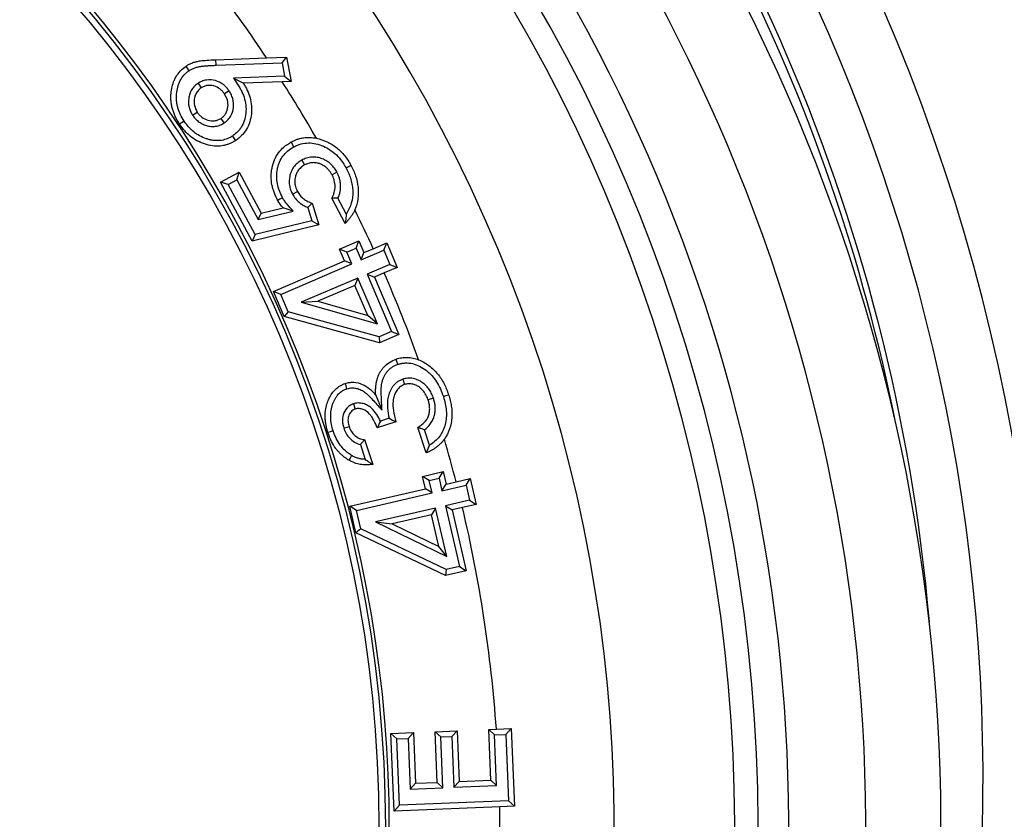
# Model space of a CAD drawing. Header units: inches. Extents: x 0.4 to 16.6, y 0.2 to 10.8.
# Tile 19 of 22: x 13.174 to 13.937, y 6.617 to 7.236. Entities that reach past the tile are written whole.
import ezdxf

# ---------------------------------------------------------------- set-up
doc = ezdxf.new("R2010")
doc.units = ezdxf.units.IN
doc.header["$MEASUREMENT"] = 0
doc.layers.add('SLD-0', color=7, linetype='Continuous', lineweight=25)
doc.styles.add('SLDTEXTSTYLE0', font='TXT', dxfattribs={"width": 0.75})
doc.dimstyles.new('SLDDIMSTYLE0', dxfattribs={"dimtxt": 0.145833, "dimasz": 0.13, "dimexe": 0, "dimexo": 0.0625, "dimgap": 0.036458, "dimtad": 0, "dimtih": 1, "dimtoh": 1, "dimdec": 1, "dimlfac": 2, "dimrnd": 1e-09, "dimzin": 12, "dimdsep": 46, "dimtxsty": 'SLDTEXTSTYLE0', "dimsah": 1, "dimcen": 0.09, "dimadec": 0, "dimazin": 3, "dimtfac": 1, "dimtdec": 1, "dimtofl": 0, "dimtmove": 0, "dimatfit": 3, "dimfxl": 0, "dimfrac": 2, "dimtolj": 1, "dimtzin": 12, "dimarcsym": 0})

# ---------------------------------------------------------------- blocks, each defined once
blk = doc.blocks.new('_D')
at = {"layer": 'SLD-0'}
for p, q in [((13.02954, 8.14566), (15.42685, 8.14566)), ((15.30185, 8.14566), (15.30185, 7.36334)), ((15.14022, 7.10206), (15.09586, 7.10206)), ((15.09586, 7.10206), (15.09586, 6.87035)), ((15.46348, 7.10206), (15.50784, 7.10206)), ((15.50784, 7.10206), (15.50784, 6.87035)), ((15.09586, 6.87035), (15.14022, 6.87035)), ((15.50784, 6.87035), (15.46348, 6.87035)), ((15.30185, 4.41181), (15.30185, 6.84077)), ((14.22457, 4.41181), (15.42685, 4.41181))]:
    blk.add_line(p, q, dxfattribs=at)
for points in [[(15.30185, 8.14566), (15.28185, 8.01566), (15.32185, 8.01566)], [(15.30185, 4.41181), (15.32185, 4.54181), (15.28185, 4.54181)]]:
    blk.add_solid(points, dxfattribs=at)
at = {"layer": 'SLD-0', "char_height": 0.145833, "attachment_point": 1, "style": 'SLDTEXTSTYLE0'}
for s, insert in [('7.5', (15.16723, 7.31962)), ('190', (15.14022, 7.05834))]:
    blk.add_mtext(s, dxfattribs=dict(at, insert=insert))

msp = doc.modelspace()

# ---------------------------------------------------------------- linework, layer by layer
at = {"color": 7, "linetype": 'Continuous', "lineweight": 25}
for p, q in [((13.32585, 7.20471), (13.36507, 7.20621)), ((13.32603, 7.20041), (13.32585, 7.20471)), ((13.32603, 7.20041), (13.37708, 7.20237)), ((13.36507, 7.20621), (13.38062, 7.20681)), ((13.37708, 7.20237), (13.38062, 7.20681)), ((13.37708, 7.20237), (13.37904, 7.1919)), ((13.38062, 7.20681), (13.38419, 7.18777)), ((13.31203, 7.1865), (13.31436, 7.18288)), ((13.37904, 7.1919), (13.33953, 7.1905)), ((13.33953, 7.1905), (13.34712, 7.18646)), ((13.37727, 7.18753), (13.34712, 7.18646)), ((13.38419, 7.18777), (13.37727, 7.18753)), ((13.37904, 7.1919), (13.38419, 7.18777)), ((13.33602, 7.18062), (13.33243, 7.17823)), ((13.30767, 7.16187), (13.31128, 7.16422)), ((13.33215, 7.15572), (13.32978, 7.15932)), ((13.33857, 7.14563), (13.34093, 7.14203)), ((13.38623, 7.13726), (13.38419, 7.14105)), ((13.39251, 7.12705), (13.39454, 7.12325)), ((13.32943, 7.1099), (13.34378, 7.11763)), ((13.34203, 7.1118), (13.34378, 7.11763)), ((13.34378, 7.11763), (13.36086, 7.08587)), ((13.41955, 7.11766), (13.41576, 7.11563)), ((13.33526, 7.10815), (13.32943, 7.1099)), ((13.35393, 7.06432), (13.32943, 7.1099)), ((13.33526, 7.10815), (13.34203, 7.1118)), ((13.34203, 7.1118), (13.35863, 7.08092)), ((13.35615, 7.06929), (13.33526, 7.10815)), ((13.38519, 7.10054), (13.38896, 7.10262)), ((13.42598, 7.07799), (13.41552, 7.09743)), ((13.42684, 7.08546), (13.42039, 7.09744)), ((13.35863, 7.08092), (13.38576, 7.08735)), ((13.36086, 7.08587), (13.37787, 7.0899)), ((13.38576, 7.08735), (13.37787, 7.0899)), ((13.39691, 7.09032), (13.40018, 7.08005)), ((13.40039, 7.09356), (13.40567, 7.07696)), ((13.40018, 7.08005), (13.35615, 7.06929)), ((13.35863, 7.08092), (13.36086, 7.08587)), ((13.40018, 7.08005), (13.40567, 7.07696)), ((13.40567, 7.07696), (13.35393, 7.06432)), ((13.35615, 7.06929), (13.35393, 7.06432)), ((13.4216, 7.05793), (13.43667, 7.06438)), ((13.43441, 7.05873), (13.43667, 7.06438)), ((13.43667, 7.06438), (13.44053, 7.05533)), ((13.42724, 7.05567), (13.4216, 7.05793)), ((13.42546, 7.04888), (13.4216, 7.05793)), ((13.42724, 7.05567), (13.43441, 7.05873)), ((13.43441, 7.05873), (13.43827, 7.04968)), ((13.43827, 7.04968), (13.45585, 7.05719)), ((13.44053, 7.05533), (13.44773, 7.0584)), ((13.44773, 7.0584), (13.45812, 7.06284)), ((13.45585, 7.05719), (13.45812, 7.06284)), ((13.45585, 7.05719), (13.46056, 7.04618)), ((13.45812, 7.06284), (13.46621, 7.04391)), ((13.37035, 7.0253), (13.42546, 7.04888)), ((13.4311, 7.04661), (13.42546, 7.04888)), ((13.4311, 7.04661), (13.42724, 7.05567)), ((13.43827, 7.04968), (13.44053, 7.05533)), ((13.37599, 7.02304), (13.4311, 7.04661)), ((13.46056, 7.04618), (13.44297, 7.03867)), ((13.46621, 7.04391), (13.45614, 7.03961)), ((13.46056, 7.04618), (13.46621, 7.04391)), ((13.43581, 7.0356), (13.39199, 7.01687)), ((13.43581, 7.0356), (13.43355, 7.02995)), ((13.45098, 7.00013), (13.43581, 7.0356)), ((13.44297, 7.03867), (13.46195, 6.99431)), ((13.44297, 7.03867), (13.44862, 7.0364)), ((13.45614, 7.03961), (13.44862, 7.0364)), ((13.44862, 7.0364), (13.4676, 6.99205)), ((13.37599, 7.02304), (13.37035, 7.0253)), ((13.37861, 7.00596), (13.37035, 7.0253)), ((13.43355, 7.02995), (13.40486, 7.01769)), ((13.44348, 7.00673), (13.43355, 7.02995)), ((13.38175, 7.00956), (13.37599, 7.02304)), ((13.39199, 7.01687), (13.40486, 7.01769)), ((13.40486, 7.01769), (13.44348, 7.00673)), ((13.39199, 7.01687), (13.45098, 7.00013)), ((13.38175, 7.00956), (13.37861, 7.00596)), ((13.45252, 6.9856), (13.37861, 7.00596)), ((13.45222, 6.99015), (13.38175, 7.00956)), ((13.45098, 7.00013), (13.44348, 7.00673)), ((13.46195, 6.99431), (13.45222, 6.99015)), ((13.45222, 6.99015), (13.45252, 6.9856)), ((13.4676, 6.99205), (13.45252, 6.9856)), ((13.46195, 6.99431), (13.4676, 6.99205)), ((13.47052, 6.95727), (13.47188, 6.95319)), ((13.45453, 6.93333), (13.44959, 6.94522)), ((13.49435, 6.94253), (13.49025, 6.94123)), ((13.43248, 6.93831), (13.43383, 6.93422)), ((13.46003, 6.92713), (13.45321, 6.92491)), ((13.42489, 6.9193), (13.42898, 6.92063)), ((13.46528, 6.92432), (13.45081, 6.9196)), ((13.48862, 6.90021), (13.48216, 6.92001)), ((13.49119, 6.90621), (13.48729, 6.91816)), ((13.43772, 6.90675), (13.44147, 6.89527)), ((13.44098, 6.91062), (13.44726, 6.8914)), ((13.48595, 6.88207), (13.50196, 6.88576)), ((13.4911, 6.87884), (13.48595, 6.88207)), ((13.48815, 6.87247), (13.48595, 6.88207)), ((13.4911, 6.87884), (13.49873, 6.8806)), ((13.49873, 6.8806), (13.50196, 6.88576)), ((13.49873, 6.8806), (13.50093, 6.871)), ((13.50196, 6.88576), (13.50416, 6.87616)), ((13.51188, 6.87793), (13.52284, 6.88044)), ((13.51961, 6.87529), (13.52284, 6.88044)), ((13.52284, 6.88044), (13.52747, 6.86036)), ((13.4933, 6.86924), (13.4911, 6.87884)), ((13.50093, 6.871), (13.50416, 6.87616)), ((13.50093, 6.871), (13.51961, 6.87529)), ((13.50416, 6.87616), (13.51188, 6.87793)), ((13.51961, 6.87529), (13.52231, 6.86359)), ((13.42956, 6.85899), (13.48815, 6.87247)), ((13.43472, 6.85577), (13.4933, 6.86924)), ((13.4933, 6.86924), (13.48815, 6.87247)), ((13.43472, 6.85577), (13.42956, 6.85899)), ((13.43429, 6.83847), (13.42956, 6.85899)), ((13.496, 6.85754), (13.44946, 6.84683)), ((13.496, 6.85754), (13.49277, 6.85238)), ((13.50465, 6.81995), (13.496, 6.85754)), ((13.52231, 6.86359), (13.50363, 6.8593)), ((13.50363, 6.8593), (13.50879, 6.85607)), ((13.50363, 6.8593), (13.51446, 6.81224)), ((13.51683, 6.85792), (13.50879, 6.85607)), ((13.52747, 6.86036), (13.51683, 6.85792)), ((13.52231, 6.86359), (13.52747, 6.86036)), ((13.43802, 6.84146), (13.43472, 6.85577)), ((13.49277, 6.85238), (13.46228, 6.84537)), ((13.49844, 6.82775), (13.49277, 6.85238)), ((13.50879, 6.85607), (13.51962, 6.80901)), ((13.44946, 6.84683), (13.50465, 6.81995)), ((13.44946, 6.84683), (13.46228, 6.84537)), ((13.46228, 6.84537), (13.49844, 6.82775)), ((13.43802, 6.84146), (13.43429, 6.83847)), ((13.5036, 6.80532), (13.43429, 6.83847)), ((13.5041, 6.80985), (13.43802, 6.84146)), ((13.50465, 6.81995), (13.49844, 6.82775)), ((13.51446, 6.81224), (13.5041, 6.80985)), ((13.51446, 6.81224), (13.51962, 6.80901)), ((13.5041, 6.80985), (13.5036, 6.80532)), ((13.51962, 6.80901), (13.5036, 6.80532)), ((13.46145, 6.68298), (13.4788, 6.68369)), ((13.46592, 6.67886), (13.46145, 6.68298)), ((13.46392, 6.62293), (13.46145, 6.68298)), ((13.47468, 6.67922), (13.4788, 6.68369)), ((13.4788, 6.68369), (13.48042, 6.64442)), ((13.49564, 6.68439), (13.51268, 6.68509)), ((13.50011, 6.68027), (13.49564, 6.68439)), ((13.49726, 6.64513), (13.49564, 6.68439)), ((13.50856, 6.68062), (13.51268, 6.68509)), ((13.51268, 6.68509), (13.5143, 6.64583)), ((13.53719, 6.6861), (13.54311, 6.68634)), ((13.54166, 6.68197), (13.53719, 6.6861)), ((13.53881, 6.64683), (13.53719, 6.6861)), ((13.54166, 6.68197), (13.55048, 6.68233)), ((13.54329, 6.64271), (13.54166, 6.68197)), ((13.54311, 6.68634), (13.5546, 6.6868)), ((13.55048, 6.68233), (13.5546, 6.6868)), ((13.55048, 6.68233), (13.55259, 6.63087)), ((13.5546, 6.6868), (13.55707, 6.62675)), ((13.46592, 6.67886), (13.47468, 6.67922)), ((13.46804, 6.6274), (13.46592, 6.67886)), ((13.47468, 6.67922), (13.4763, 6.63995)), ((13.50011, 6.68027), (13.50856, 6.68062)), ((13.50174, 6.64101), (13.50011, 6.68027)), ((13.50856, 6.68062), (13.51018, 6.64135)), ((13.4763, 6.63995), (13.48042, 6.64442)), ((13.48042, 6.64442), (13.49726, 6.64513)), ((13.50174, 6.64101), (13.49726, 6.64513)), ((13.51018, 6.64135), (13.5143, 6.64583)), ((13.5143, 6.64583), (13.53881, 6.64683)), ((13.54329, 6.64271), (13.53881, 6.64683)), ((13.4763, 6.63995), (13.50174, 6.64101)), ((13.51018, 6.64135), (13.54329, 6.64271)), ((13.55259, 6.63087), (13.46804, 6.6274)), ((13.55259, 6.63087), (13.55707, 6.62675)), ((13.46804, 6.6274), (13.46392, 6.62293)), ((13.5457, 6.62629), (13.46392, 6.62293)), ((13.55707, 6.62675), (13.5457, 6.62629))]:
    msp.add_line(p, q, dxfattribs=at)
at = {"color": 7, "linetype": 'Continuous', "lineweight": 25, "flags": 128}
for points in [[(13.30507, 7.19623), (13.30373, 7.19823), (13.30268, 7.19981)], [(13.30122, 7.15715), (13.2992, 7.15582), (13.29762, 7.15478)], [(13.42662, 7.12097), (13.42874, 7.12211), (13.43041, 7.12301)], [(13.3775, 7.0978), (13.37537, 7.09666), (13.3737, 7.09577)], [(13.46683, 6.96884), (13.46609, 6.97113), (13.46552, 6.97293)], [(13.42735, 6.94995), (13.42661, 6.95225), (13.42603, 6.95405)], [(13.50202, 6.94388), (13.50431, 6.94463), (13.5061, 6.94522)], [(13.41665, 6.91732), (13.41436, 6.91657), (13.41256, 6.91598)], [(13.43096, 6.8983), (13.42971, 6.89623), (13.42874, 6.89461)]]:
    msp.add_lwpolyline(points, dxfattribs=at)
at = {"color": 7, "linetype": 'Continuous', "lineweight": 25}
for radius in [0.9845, 0.9795]:
    msp.add_circle((12.4726, 6.61015), radius, dxfattribs=at)
for centre, radius, start, end in [((12.4726, 6.61015), 1.16161, 306.09676, 257.60724), ((12.46893, 6.64816), 1.4975, 342.82686, 47.8978), ((12.4726, 6.61015), 1.27324, 336.57676, 55.12723), ((12.4726, 6.61015), 1.25502, 336.57676, 55.12723), ((12.46893, 6.64816), 1.41479, 4.91913, 42.83828), ((12.4726, 6.61015), 0.98748, 306.97346, 256.73053), ((12.46893, 6.64816), 1.4106, 11.2205, 42.45302), ((12.4726, 6.61015), 1.41491, 350.71768, 40.98632), ((12.4726, 6.61015), 1.35667, 350.71768, 40.98632), ((12.4726, 6.61015), 1.29702, 350.71768, 40.98632), ((12.4726, 6.61015), 1.07322, 33.73814, 40.82254), ((12.4726, 6.61015), 1.07322, 29.82689, 32.54682), ((12.4726, 6.61015), 1.07322, 24.68741, 26.4602), ((12.4726, 6.61015), 1.07322, 19.72885, 23.58852), ((12.4726, 6.61015), 1.07322, 14.44844, 16.27582), ((12.4726, 6.61015), 1.07322, 4.07099, 13.34803), ((12.4726, 6.61015), 1.07322, 359.0652, 0.86156)]:
    msp.add_arc(centre, radius, start, end, dxfattribs=at)
at = {"color": 8, "linetype": 'Continuous', "lineweight": 25}
msp.add_arc((12.46893, 6.64816), 1.45118, 346.16089, 45.88667, dxfattribs=at)
at = {"color": 7, "linetype": 'Continuous', "lineweight": 25}
for points, knots in [([(13.30268, 7.19981), (13.30329, 7.20018), (13.30447, 7.20089), (13.30626, 7.20178), (13.30835, 7.20262), (13.31088, 7.20335), (13.31442, 7.204), (13.31946, 7.20441), (13.32345, 7.2046), (13.32585, 7.20471)], [0, 0, 0, 0, 0.088885, 0.17206, 0.249964, 0.369598, 0.499952, 0.700032, 1, 1, 1, 1]), ([(13.29762, 7.15478), (13.29702, 7.15578), (13.29583, 7.15773), (13.29434, 7.16074), (13.2931, 7.16373), (13.29214, 7.16672), (13.29145, 7.16969), (13.29103, 7.17265), (13.29089, 7.1756), (13.29106, 7.17935), (13.29178, 7.18377), (13.29337, 7.18864), (13.29573, 7.19296), (13.29881, 7.19679), (13.30138, 7.19879), (13.30268, 7.19981)], [0, 0, 0, 0, 0.069704, 0.1366, 0.201024, 0.26335, 0.323993, 0.383404, 0.442061, 0.500459, 0.608015, 0.708712, 0.805434, 0.901424, 1, 1, 1, 1]), ([(13.30122, 7.15715), (13.3001, 7.15892), (13.29917, 7.16045), (13.2976, 7.16379), (13.29692, 7.1656), (13.29615, 7.16822), (13.29594, 7.16907), (13.29561, 7.17086), (13.29547, 7.1718), (13.29519, 7.17453), (13.29518, 7.1763), (13.29551, 7.17994), (13.29582, 7.1818), (13.29676, 7.18531), (13.29738, 7.18701), (13.29896, 7.19009), (13.29994, 7.19153), (13.30165, 7.19345), (13.30225, 7.19405), (13.30351, 7.19512), (13.30421, 7.19562), (13.30507, 7.19623)], [0, 0, 0, 0, 0.125, 0.125, 0.25, 0.25, 0.3125, 0.3125, 0.375, 0.375, 0.5, 0.5, 0.625, 0.625, 0.75, 0.75, 0.875, 0.875, 0.9375, 0.9375, 1, 1, 1, 1]), ([(13.30507, 7.19623), (13.3059, 7.19675), (13.30655, 7.19714), (13.30798, 7.19785), (13.30877, 7.19817), (13.31034, 7.19872), (13.31115, 7.19895), (13.31281, 7.19934), (13.31363, 7.19948), (13.31545, 7.19973), (13.31639, 7.19985), (13.31819, 7.20001), (13.31922, 7.20008), (13.32114, 7.20021), (13.32205, 7.20025), (13.32402, 7.20033), (13.32504, 7.20037), (13.32603, 7.20041)], [0, 0, 0, 0, 0.125, 0.125, 0.25, 0.25, 0.375, 0.375, 0.5, 0.5, 0.625, 0.625, 0.75, 0.75, 0.875, 0.875, 1, 1, 1, 1]), ([(13.31203, 7.1865), (13.31167, 7.18625), (13.31127, 7.18597), (13.31037, 7.18527), (13.30988, 7.18487), (13.30849, 7.18351), (13.30777, 7.18258), (13.30681, 7.18106), (13.30649, 7.18049), (13.30593, 7.17931), (13.30573, 7.17877), (13.30537, 7.17773), (13.30519, 7.17713), (13.30491, 7.1759), (13.30482, 7.17533), (13.30447, 7.1726), (13.30448, 7.17029), (13.3053, 7.16677), (13.30571, 7.16562), (13.3067, 7.1635), (13.30722, 7.16264), (13.30767, 7.16187)], [0, 0, 0, 0, 0.0625, 0.0625, 0.125, 0.125, 0.25, 0.25, 0.3125, 0.3125, 0.375, 0.375, 0.4375, 0.4375, 0.5, 0.5, 0.75, 0.75, 0.875, 0.875, 1, 1, 1, 1]), ([(13.33602, 7.18062), (13.33549, 7.18133), (13.33493, 7.18213), (13.33346, 7.18383), (13.3326, 7.18467), (13.3298, 7.18685), (13.3277, 7.18788), (13.32327, 7.18913), (13.32089, 7.18938), (13.31719, 7.18882), (13.31596, 7.18847), (13.31368, 7.18748), (13.3128, 7.18695), (13.31203, 7.1865)], [0, 0, 0, 0, 0.125, 0.125, 0.25, 0.25, 0.5, 0.5, 0.75, 0.75, 0.875, 0.875, 1, 1, 1, 1]), ([(13.33953, 7.1905), (13.34079, 7.18847), (13.34206, 7.18645), (13.34395, 7.18341), (13.34456, 7.18245), (13.34559, 7.18061), (13.34606, 7.17966), (13.34738, 7.17672), (13.34802, 7.17479), (13.34891, 7.17068), (13.34915, 7.16859), (13.34917, 7.16445), (13.34895, 7.16229), (13.34812, 7.15829), (13.34747, 7.15633), (13.34616, 7.15365), (13.34565, 7.15277), (13.34455, 7.15111), (13.34396, 7.15037), (13.34262, 7.14889), (13.34186, 7.14816), (13.34037, 7.14689), (13.33955, 7.14631), (13.33857, 7.14563)], [0, 0, 0, 0, 0.125, 0.125, 0.1875, 0.1875, 0.25, 0.25, 0.375, 0.375, 0.5, 0.5, 0.625, 0.625, 0.75, 0.75, 0.8125, 0.8125, 0.875, 0.875, 0.9375, 0.9375, 1, 1, 1, 1]), ([(13.34712, 7.18646), (13.34767, 7.18558), (13.34877, 7.18381), (13.35067, 7.1801), (13.35322, 7.17326), (13.35402, 7.16272), (13.35104, 7.15245), (13.34656, 7.14665), (13.3435, 7.14382), (13.34179, 7.14263), (13.34093, 7.14203)], [0, 0, 0, 0, 0.062726, 0.12544, 0.25075, 0.500305, 0.74939, 0.874558, 0.93728, 1, 1, 1, 1]), ([(13.31436, 7.18288), (13.31387, 7.18251), (13.31292, 7.18179), (13.31169, 7.18051), (13.31068, 7.17911), (13.30989, 7.1776), (13.30932, 7.17597), (13.30877, 7.17319), (13.30892, 7.169), (13.31048, 7.16586), (13.31128, 7.16422)], [0, 0, 0, 0, 0.087855, 0.171832, 0.253455, 0.334385, 0.416322, 0.500908, 0.740679, 1, 1, 1, 1]), ([(13.33243, 7.17823), (13.33192, 7.17893), (13.3309, 7.18033), (13.32837, 7.18273), (13.32441, 7.18467), (13.31999, 7.1851), (13.31661, 7.18419), (13.31511, 7.18332), (13.31436, 7.18288)], [0, 0, 0, 0, 0.125334, 0.250634, 0.500158, 0.749419, 0.874695, 1, 1, 1, 1]), ([(13.32978, 7.15932), (13.33049, 7.15985), (13.3312, 7.16039), (13.33246, 7.16163), (13.33301, 7.16235), (13.33438, 7.16464), (13.33492, 7.16638), (13.3353, 7.16991), (13.33515, 7.17171), (13.33422, 7.17514), (13.33335, 7.17671), (13.33243, 7.17823)], [0, 0, 0, 0, 0.125, 0.125, 0.25, 0.25, 0.5, 0.5, 0.75, 0.75, 1, 1, 1, 1]), ([(13.33215, 7.15572), (13.33287, 7.15626), (13.33374, 7.15688), (13.33558, 7.15864), (13.3364, 7.15967), (13.33837, 7.16289), (13.33912, 7.16527), (13.33964, 7.17002), (13.33945, 7.17237), (13.33849, 7.17581), (13.33804, 7.17694), (13.33701, 7.17899), (13.33648, 7.17984), (13.33602, 7.18062)], [0, 0, 0, 0, 0.125, 0.125, 0.25, 0.25, 0.5, 0.5, 0.75, 0.75, 0.875, 0.875, 1, 1, 1, 1]), ([(13.31128, 7.16422), (13.3118, 7.1635), (13.31232, 7.16278), (13.3135, 7.16146), (13.31416, 7.16087), (13.31628, 7.15925), (13.31788, 7.15842), (13.32129, 7.15742), (13.32308, 7.15721), (13.32572, 7.15756), (13.3266, 7.15777), (13.32824, 7.15843), (13.32901, 7.15888), (13.32978, 7.15932)], [0, 0, 0, 0, 0.125, 0.125, 0.25, 0.25, 0.5, 0.5, 0.75, 0.75, 0.875, 0.875, 1, 1, 1, 1]), ([(13.33857, 7.14563), (13.33769, 7.14508), (13.33692, 7.14462), (13.33543, 7.14386), (13.33464, 7.14352), (13.33218, 7.14264), (13.33053, 7.14228), (13.32794, 7.14205), (13.32705, 7.14203), (13.32529, 7.14207), (13.32445, 7.14215), (13.3227, 7.1424), (13.32178, 7.14259), (13.32001, 7.14302), (13.31914, 7.14327), (13.31654, 7.14415), (13.31482, 7.14489), (13.31164, 7.14663), (13.31011, 7.14765), (13.30725, 7.14995), (13.30591, 7.15124), (13.30343, 7.15401), (13.30239, 7.15544), (13.30122, 7.15715)], [0, 0, 0, 0, 0.0625, 0.0625, 0.125, 0.125, 0.25, 0.25, 0.3125, 0.3125, 0.375, 0.375, 0.4375, 0.4375, 0.5, 0.5, 0.625, 0.625, 0.75, 0.75, 0.875, 0.875, 1, 1, 1, 1]), ([(13.30767, 7.16187), (13.3082, 7.16114), (13.30879, 7.1603), (13.31036, 7.1585), (13.31127, 7.15767), (13.31307, 7.15628), (13.31403, 7.15564), (13.31617, 7.15453), (13.3173, 7.1541), (13.31951, 7.15346), (13.32066, 7.15322), (13.3231, 7.153), (13.32435, 7.15303), (13.32682, 7.15338), (13.3281, 7.15372), (13.33046, 7.15472), (13.33137, 7.15527), (13.33215, 7.15572)], [0, 0, 0, 0, 0.125, 0.125, 0.25, 0.25, 0.375, 0.375, 0.5, 0.5, 0.625, 0.625, 0.75, 0.75, 0.875, 0.875, 1, 1, 1, 1]), ([(13.34093, 7.14203), (13.34015, 7.14157), (13.33863, 7.14067), (13.33626, 7.13958), (13.33392, 7.13874), (13.33158, 7.13815), (13.32802, 7.13763), (13.32302, 7.13779), (13.3169, 7.1393), (13.31107, 7.14184), (13.30594, 7.14526), (13.30141, 7.14962), (13.29894, 7.15299), (13.29762, 7.15478)], [0, 0, 0, 0, 0.05429, 0.106032, 0.155604, 0.203437, 0.25001, 0.370857, 0.499958, 0.62562, 0.749998, 0.867279, 1, 1, 1, 1]), ([(13.3737, 7.09577), (13.37318, 7.09683), (13.37216, 7.0989), (13.37091, 7.10202), (13.36993, 7.105), (13.36895, 7.10908), (13.36843, 7.1144), (13.36908, 7.12096), (13.37094, 7.12722), (13.37406, 7.1328), (13.37856, 7.13751), (13.38223, 7.13982), (13.38419, 7.14105)], [0, 0, 0, 0, 0.068789, 0.133227, 0.19359, 0.250213, 0.375439, 0.500313, 0.62839, 0.75025, 0.866388, 1, 1, 1, 1]), ([(13.38419, 7.14105), (13.38504, 7.14146), (13.38655, 7.1422), (13.38886, 7.14314), (13.39118, 7.14381), (13.39443, 7.14445), (13.39865, 7.14474), (13.40196, 7.14422), (13.40365, 7.14395)], [0, 0, 0, 0, 0.141375, 0.250052, 0.373144, 0.500213, 0.744947, 1, 1, 1, 1]), ([(13.38623, 7.13726), (13.38725, 7.13777), (13.38817, 7.13822), (13.38993, 7.13894), (13.39084, 7.13924), (13.39365, 7.13998), (13.39558, 7.14025), (13.40135, 7.14029), (13.40534, 7.13933), (13.41286, 7.13608), (13.41623, 7.13381), (13.4207, 7.12953), (13.422, 7.12802), (13.42447, 7.12467), (13.4255, 7.12296), (13.42662, 7.12097)], [0, 0, 0, 0, 0.0625, 0.0625, 0.125, 0.125, 0.25, 0.25, 0.5, 0.5, 0.75, 0.75, 0.875, 0.875, 1, 1, 1, 1]), ([(13.40365, 7.14395), (13.40652, 7.14337), (13.4093, 7.14239), (13.41459, 7.13989), (13.4171, 7.13835), (13.42167, 7.13469), (13.42377, 7.13262), (13.42651, 7.1292), (13.42737, 7.12801), (13.42896, 7.12556), (13.42969, 7.12429), (13.43041, 7.12301)], [0, 0, 0, 0, 0.25, 0.25, 0.5, 0.5, 0.75, 0.75, 0.875, 0.875, 1, 1, 1, 1]), ([(13.3775, 7.0978), (13.37652, 7.09971), (13.3757, 7.10139), (13.37438, 7.10502), (13.37384, 7.10693), (13.37313, 7.11062), (13.37297, 7.11251), (13.37296, 7.11631), (13.37313, 7.11815), (13.37368, 7.12095), (13.3739, 7.12189), (13.37442, 7.12366), (13.37473, 7.12451), (13.3758, 7.12705), (13.37671, 7.12869), (13.37882, 7.13158), (13.38007, 7.13288), (13.38291, 7.13527), (13.38437, 7.13619), (13.38623, 7.13726)], [0, 0, 0, 0, 0.125, 0.125, 0.25, 0.25, 0.375, 0.375, 0.5, 0.5, 0.5625, 0.5625, 0.625, 0.625, 0.75, 0.75, 0.875, 0.875, 1, 1, 1, 1]), ([(13.39251, 7.12705), (13.39165, 7.12655), (13.39052, 7.12589), (13.38841, 7.12423), (13.38753, 7.12337), (13.38577, 7.12121), (13.38507, 7.12004), (13.38395, 7.11772), (13.3835, 7.11644), (13.38289, 7.11395), (13.3827, 7.11278), (13.38259, 7.11076), (13.38259, 7.11013), (13.38265, 7.10888), (13.3827, 7.10822), (13.383, 7.10623), (13.38331, 7.10506), (13.38392, 7.10329), (13.38416, 7.10267), (13.3847, 7.10148), (13.38496, 7.10099), (13.38519, 7.10054)], [0, 0, 0, 0, 0.125, 0.125, 0.25, 0.25, 0.375, 0.375, 0.5, 0.5, 0.625, 0.625, 0.6875, 0.6875, 0.75, 0.75, 0.875, 0.875, 0.9375, 0.9375, 1, 1, 1, 1]), ([(13.41955, 7.11766), (13.41904, 7.11857), (13.41836, 7.11973), (13.41681, 7.12183), (13.41591, 7.12284), (13.41399, 7.12463), (13.41293, 7.12547), (13.41067, 7.12689), (13.40949, 7.12749), (13.40703, 7.12846), (13.4057, 7.12886), (13.40299, 7.12932), (13.4016, 7.12941), (13.39874, 7.12923), (13.39736, 7.12895), (13.39538, 7.12833), (13.39473, 7.12808), (13.3935, 7.12754), (13.39298, 7.12728), (13.39251, 7.12705)], [0, 0, 0, 0, 0.125, 0.125, 0.25, 0.25, 0.375, 0.375, 0.5, 0.5, 0.625, 0.625, 0.75, 0.75, 0.875, 0.875, 0.9375, 0.9375, 1, 1, 1, 1]), ([(13.41576, 7.11563), (13.41537, 7.11628), (13.41461, 7.11754), (13.41327, 7.11925), (13.41181, 7.12076), (13.41023, 7.12205), (13.40852, 7.12314), (13.40638, 7.12417), (13.40377, 7.12494), (13.40068, 7.1251), (13.39754, 7.12457), (13.39556, 7.1237), (13.39454, 7.12325)], [0, 0, 0, 0, 0.090005, 0.176031, 0.259008, 0.339971, 0.420034, 0.500348, 0.622825, 0.742892, 0.866731, 1, 1, 1, 1]), ([(13.39454, 7.12325), (13.39401, 7.12293), (13.39299, 7.12231), (13.39161, 7.1212), (13.39041, 7.12), (13.38937, 7.11869), (13.38852, 7.11728), (13.38784, 7.11577), (13.38712, 7.11349), (13.38675, 7.11034), (13.38728, 7.10635), (13.38839, 7.10389), (13.38896, 7.10262)], [0, 0, 0, 0, 0.077253, 0.151036, 0.222186, 0.291638, 0.360395, 0.42949, 0.499942, 0.661334, 0.824642, 1, 1, 1, 1]), ([(13.42039, 7.09744), (13.42116, 7.09904), (13.42174, 7.10082), (13.4224, 7.10431), (13.42251, 7.10607), (13.42236, 7.10875), (13.42225, 7.10965), (13.42192, 7.11138), (13.42172, 7.1122), (13.42123, 7.11386), (13.42092, 7.11473), (13.42022, 7.11632), (13.41987, 7.11702), (13.41955, 7.11766)], [0, 0, 0, 0, 0.25, 0.25, 0.5, 0.5, 0.625, 0.625, 0.75, 0.75, 0.875, 0.875, 1, 1, 1, 1]), ([(13.42662, 7.12097), (13.42743, 7.1194), (13.42813, 7.118), (13.42937, 7.11505), (13.42991, 7.11353), (13.4308, 7.11051), (13.43114, 7.109), (13.43163, 7.10585), (13.43179, 7.10429), (13.43191, 7.09967), (13.43154, 7.09655), (13.43031, 7.09213), (13.42979, 7.09076), (13.42847, 7.08801), (13.42771, 7.0867), (13.42684, 7.08546)], [0, 0, 0, 0, 0.125, 0.125, 0.25, 0.25, 0.375, 0.375, 0.5, 0.5, 0.75, 0.75, 0.875, 0.875, 1, 1, 1, 1]), ([(13.43041, 7.12301), (13.4311, 7.12168), (13.43178, 7.12034), (13.43298, 7.11759), (13.43353, 7.11619), (13.43495, 7.11192), (13.43559, 7.10897), (13.43625, 7.103), (13.4362, 7.09997), (13.4354, 7.09402), (13.43461, 7.09109), (13.43339, 7.08835)], [0, 0, 0, 0, 0.125, 0.125, 0.25, 0.25, 0.5, 0.5, 0.75, 0.75, 1, 1, 1, 1]), ([(13.41552, 7.09743), (13.41591, 7.09812), (13.41668, 7.09951), (13.41779, 7.1025), (13.41837, 7.10649), (13.41781, 7.11047), (13.41682, 7.11349), (13.41611, 7.11492), (13.41576, 7.11563)], [0, 0, 0, 0, 0.125155, 0.2503, 0.500015, 0.749704, 0.874842, 1, 1, 1, 1]), ([(13.38896, 7.10262), (13.38927, 7.10208), (13.3899, 7.10101), (13.39144, 7.09904), (13.39374, 7.09692), (13.39634, 7.09533), (13.39859, 7.09427), (13.39975, 7.09382), (13.40039, 7.09356)], [0, 0, 0, 0, 0.125071, 0.250155, 0.499959, 0.749881, 0.861314, 1, 1, 1, 1]), ([(13.37787, 7.0899), (13.37708, 7.09085), (13.37554, 7.0927), (13.37431, 7.09476), (13.3737, 7.09577)], [0, 0, 0, 0, 0.513302, 1, 1, 1, 1]), ([(13.38576, 7.08735), (13.3842, 7.08915), (13.38263, 7.09097), (13.38031, 7.09365), (13.37973, 7.09435), (13.37882, 7.09563), (13.37853, 7.09605), (13.37803, 7.09685), (13.37778, 7.09728), (13.3775, 7.0978)], [0, 0, 0, 0, 0.5, 0.5, 0.75, 0.75, 0.875, 0.875, 1, 1, 1, 1]), ([(13.38519, 7.10054), (13.38573, 7.09961), (13.38651, 7.09834), (13.38824, 7.09622), (13.38922, 7.09523), (13.39126, 7.09351), (13.39239, 7.09271), (13.39406, 7.09173), (13.3946, 7.09143), (13.39573, 7.09086), (13.39632, 7.09058), (13.39691, 7.09032)], [0, 0, 0, 0, 0.25, 0.25, 0.5, 0.5, 0.75, 0.75, 0.875, 0.875, 1, 1, 1, 1]), ([(13.43339, 7.08835), (13.43305, 7.08763), (13.43235, 7.08616), (13.43105, 7.08404), (13.42957, 7.08197), (13.42788, 7.07993), (13.42662, 7.07864), (13.42598, 7.07799)], [0, 0, 0, 0, 0.187764, 0.380469, 0.579349, 0.785523, 1, 1, 1, 1]), ([(13.42684, 7.08546), (13.42679, 7.08482), (13.4267, 7.0835), (13.42651, 7.08173), (13.42627, 7.07989), (13.42609, 7.07869), (13.42598, 7.07799)], [0, 0, 0, 0, 0.242534, 0.499956, 0.706081, 1, 1, 1, 1]), ([(13.44959, 6.94522), (13.44955, 6.94621), (13.44948, 6.94815), (13.44961, 6.95098), (13.44992, 6.95368), (13.45043, 6.95622), (13.45113, 6.95862), (13.45203, 6.96088), (13.45312, 6.96298), (13.45441, 6.96494), (13.45658, 6.9676), (13.46013, 6.97067), (13.46369, 6.97217), (13.46552, 6.97293)], [0, 0, 0, 0, 0.086179, 0.168164, 0.246359, 0.321231, 0.393309, 0.463188, 0.53152, 0.598999, 0.66635, 0.828961, 1, 1, 1, 1]), ([(13.46552, 6.97293), (13.46694, 6.97333), (13.46906, 6.97393), (13.47199, 6.97423), (13.47491, 6.97427), (13.47861, 6.97386), (13.4814, 6.97292), (13.48282, 6.97243)], [0, 0, 0, 0, 0.249942, 0.373074, 0.500138, 0.745889, 1, 1, 1, 1]), ([(13.48282, 6.97243), (13.4857, 6.97132), (13.48839, 6.96975), (13.49332, 6.96604), (13.49557, 6.96389), (13.49948, 6.95911), (13.50114, 6.9565), (13.50327, 6.95239), (13.50392, 6.95099), (13.50509, 6.94813), (13.5056, 6.94668), (13.5061, 6.94522)], [0, 0, 0, 0, 0.25, 0.25, 0.5, 0.5, 0.75, 0.75, 0.875, 0.875, 1, 1, 1, 1]), ([(13.45453, 6.93333), (13.45432, 6.93726), (13.45411, 6.9412), (13.45379, 6.94709), (13.45376, 6.94865), (13.45394, 6.95126), (13.45403, 6.95214), (13.45428, 6.95377), (13.45443, 6.95451), (13.45486, 6.9561), (13.45512, 6.9569), (13.4557, 6.95847), (13.456, 6.95917), (13.45672, 6.96057), (13.45715, 6.96128), (13.45804, 6.96262), (13.4585, 6.96323), (13.45951, 6.96436), (13.4601, 6.96495), (13.46123, 6.96594), (13.46182, 6.96636), (13.46317, 6.96723), (13.46384, 6.96761), (13.46521, 6.96825), (13.46593, 6.96852), (13.46683, 6.96884)], [0, 0, 0, 0, 0.25, 0.25, 0.375, 0.375, 0.4375, 0.4375, 0.5, 0.5, 0.5625, 0.5625, 0.625, 0.625, 0.6875, 0.6875, 0.75, 0.75, 0.8125, 0.8125, 0.875, 0.875, 0.9375, 0.9375, 1, 1, 1, 1]), ([(13.46683, 6.96884), (13.46792, 6.96915), (13.46885, 6.96941), (13.47065, 6.96976), (13.47158, 6.96987), (13.47439, 6.97), (13.47625, 6.96983), (13.4818, 6.96854), (13.48537, 6.96669), (13.4894, 6.9636), (13.49019, 6.96294), (13.49166, 6.96159), (13.49235, 6.96089), (13.49438, 6.95864), (13.49562, 6.95702), (13.49783, 6.95357), (13.49883, 6.95172), (13.50057, 6.94794), (13.50126, 6.94604), (13.50202, 6.94388)], [0, 0, 0, 0, 0.0625, 0.0625, 0.125, 0.125, 0.25, 0.25, 0.5, 0.5, 0.5625, 0.5625, 0.625, 0.625, 0.75, 0.75, 0.875, 0.875, 1, 1, 1, 1]), ([(13.47052, 6.95727), (13.46995, 6.95706), (13.46927, 6.95681), (13.46773, 6.95607), (13.46698, 6.95563), (13.46561, 6.95464), (13.46498, 6.95411), (13.46379, 6.95292), (13.46323, 6.95224), (13.4623, 6.95094), (13.46191, 6.95032), (13.46115, 6.94895), (13.46082, 6.94823), (13.46026, 6.94687), (13.46002, 6.94621), (13.45958, 6.9448), (13.45939, 6.94408), (13.45863, 6.94052), (13.45854, 6.93769), (13.45894, 6.93222), (13.45941, 6.92968), (13.46003, 6.92713)], [0, 0, 0, 0, 0.0625, 0.0625, 0.125, 0.125, 0.1875, 0.1875, 0.25, 0.25, 0.3125, 0.3125, 0.375, 0.375, 0.4375, 0.4375, 0.5, 0.5, 0.75, 0.75, 1, 1, 1, 1]), ([(13.49435, 6.94253), (13.49402, 6.94348), (13.4936, 6.94466), (13.49256, 6.94692), (13.49194, 6.94803), (13.49053, 6.95013), (13.48975, 6.95112), (13.48841, 6.95253), (13.48792, 6.95299), (13.48694, 6.95383), (13.48646, 6.95421), (13.48541, 6.95497), (13.48483, 6.95535), (13.4837, 6.956), (13.48315, 6.95628), (13.48196, 6.95684), (13.4813, 6.9571), (13.47999, 6.95753), (13.47934, 6.9577), (13.47791, 6.95798), (13.47714, 6.95806), (13.47581, 6.95812), (13.47516, 6.95812), (13.47371, 6.95801), (13.47295, 6.9579), (13.47158, 6.95759), (13.471, 6.95741), (13.47052, 6.95727)], [0, 0, 0, 0, 0.125, 0.125, 0.25, 0.25, 0.375, 0.375, 0.4375, 0.4375, 0.5, 0.5, 0.5625, 0.5625, 0.625, 0.625, 0.6875, 0.6875, 0.75, 0.75, 0.8125, 0.8125, 0.875, 0.875, 0.9375, 0.9375, 1, 1, 1, 1]), ([(13.41256, 6.91598), (13.41227, 6.91698), (13.4117, 6.91893), (13.41109, 6.92186), (13.41067, 6.92472), (13.41047, 6.92751), (13.41047, 6.93024), (13.41069, 6.9329), (13.41111, 6.93548), (13.41194, 6.93873), (13.41335, 6.94247), (13.41565, 6.94643), (13.41855, 6.9497), (13.42202, 6.95234), (13.42468, 6.95347), (13.42603, 6.95405)], [0, 0, 0, 0, 0.06958, 0.136542, 0.201156, 0.263725, 0.324579, 0.38408, 0.442614, 0.500586, 0.609287, 0.710068, 0.806239, 0.901588, 1, 1, 1, 1]), ([(13.41665, 6.91732), (13.41609, 6.91911), (13.41567, 6.9206), (13.41505, 6.92387), (13.41483, 6.92555), (13.41458, 6.93042), (13.41497, 6.93361), (13.41636, 6.93827), (13.41693, 6.93978), (13.418, 6.94188), (13.41839, 6.94258), (13.41922, 6.94389), (13.41965, 6.94448), (13.42105, 6.94618), (13.42214, 6.94718), (13.42391, 6.9484), (13.42453, 6.94876), (13.4258, 6.94937), (13.42648, 6.94963), (13.42735, 6.94995)], [0, 0, 0, 0, 0.125, 0.125, 0.25, 0.25, 0.5, 0.5, 0.625, 0.625, 0.6875, 0.6875, 0.75, 0.75, 0.875, 0.875, 0.9375, 0.9375, 1, 1, 1, 1]), ([(13.42603, 6.95405), (13.42711, 6.95434), (13.42927, 6.95493), (13.43376, 6.95505), (13.43925, 6.95365), (13.44404, 6.9507), (13.44735, 6.9477), (13.44884, 6.94605), (13.44959, 6.94522)], [0, 0, 0, 0, 0.125148, 0.250315, 0.49976, 0.749612, 0.874798, 1, 1, 1, 1]), ([(13.42735, 6.94995), (13.42811, 6.95016), (13.42879, 6.95034), (13.42996, 6.95057), (13.43051, 6.95063), (13.43228, 6.95068), (13.43354, 6.95054), (13.43602, 6.94996), (13.4372, 6.94953), (13.43957, 6.94834), (13.44072, 6.94763), (13.44286, 6.94599), (13.44384, 6.94508), (13.44587, 6.94294), (13.44696, 6.94171), (13.45021, 6.93812), (13.45237, 6.93572), (13.45453, 6.93333)], [0, 0, 0, 0, 0.0625, 0.0625, 0.125, 0.125, 0.25, 0.25, 0.375, 0.375, 0.5, 0.5, 0.625, 0.625, 0.75, 0.75, 1, 1, 1, 1]), ([(13.47188, 6.95319), (13.47134, 6.95296), (13.47027, 6.95252), (13.46881, 6.95161), (13.46751, 6.95053), (13.46636, 6.94927), (13.46538, 6.94784), (13.46457, 6.94623), (13.46391, 6.94446), (13.46342, 6.94251), (13.46281, 6.93875), (13.46306, 6.93251), (13.46449, 6.92725), (13.46528, 6.92432)], [0, 0, 0, 0, 0.053894, 0.106, 0.157271, 0.208708, 0.261303, 0.315985, 0.37358, 0.434799, 0.500233, 0.721906, 1, 1, 1, 1]), ([(13.49025, 6.94123), (13.48999, 6.94192), (13.48948, 6.94329), (13.48853, 6.9452), (13.48746, 6.94694), (13.48625, 6.94851), (13.48492, 6.94991), (13.48313, 6.95139), (13.48082, 6.95278), (13.47792, 6.9537), (13.47487, 6.95389), (13.4729, 6.95342), (13.47188, 6.95319)], [0, 0, 0, 0, 0.091793, 0.179176, 0.262856, 0.343639, 0.422418, 0.500157, 0.629471, 0.751131, 0.872243, 1, 1, 1, 1]), ([(13.48729, 6.91816), (13.48906, 6.91946), (13.49074, 6.921), (13.49286, 6.92393), (13.49346, 6.92495), (13.49449, 6.92718), (13.49486, 6.92829), (13.49543, 6.93058), (13.4956, 6.93177), (13.49575, 6.93406), (13.49573, 6.93517), (13.49555, 6.93741), (13.49537, 6.93856), (13.49489, 6.94069), (13.49461, 6.94164), (13.49435, 6.94253)], [0, 0, 0, 0, 0.25, 0.25, 0.375, 0.375, 0.5, 0.5, 0.625, 0.625, 0.75, 0.75, 0.875, 0.875, 1, 1, 1, 1]), ([(13.50202, 6.94388), (13.5026, 6.94195), (13.50311, 6.94023), (13.50386, 6.93661), (13.50415, 6.93475), (13.50456, 6.9294), (13.50429, 6.92576), (13.50251, 6.91894), (13.50103, 6.91571), (13.49691, 6.91025), (13.49421, 6.90794), (13.49119, 6.90621)], [0, 0, 0, 0, 0.125, 0.125, 0.25, 0.25, 0.5, 0.5, 0.75, 0.75, 1, 1, 1, 1]), ([(13.5061, 6.94522), (13.50654, 6.94379), (13.50697, 6.94237), (13.50768, 6.93947), (13.50796, 6.93801), (13.50865, 6.93359), (13.5088, 6.93059), (13.50818, 6.92167), (13.50628, 6.91578), (13.50281, 6.91093)], [0, 0, 0, 0, 0.125, 0.125, 0.25, 0.25, 0.5, 0.5, 1, 1, 1, 1]), ([(13.43248, 6.93831), (13.43216, 6.93819), (13.43182, 6.93806), (13.43099, 6.93771), (13.4305, 6.93748), (13.429, 6.93661), (13.42813, 6.93588), (13.42594, 6.93351), (13.42501, 6.93165), (13.42392, 6.92794), (13.42375, 6.926), (13.42397, 6.92324), (13.42412, 6.92233), (13.42449, 6.92068), (13.4247, 6.91997), (13.42489, 6.9193)], [0, 0, 0, 0, 0.0625, 0.0625, 0.125, 0.125, 0.25, 0.25, 0.5, 0.5, 0.75, 0.75, 0.875, 0.875, 1, 1, 1, 1]), ([(13.43383, 6.93422), (13.4332, 6.93398), (13.43195, 6.93348), (13.4299, 6.93169), (13.42833, 6.92862), (13.42794, 6.92453), (13.42864, 6.92193), (13.42898, 6.92063)], [0, 0, 0, 0, 0.1252958, 0.2506624, 0.4997739, 0.7495704, 1, 1, 1, 1]), ([(13.45321, 6.92491), (13.45241, 6.92664), (13.45159, 6.92829), (13.44933, 6.93184), (13.4479, 6.93359), (13.44533, 6.93576), (13.44442, 6.93643), (13.44223, 6.93763), (13.44121, 6.93806), (13.43939, 6.93858), (13.43871, 6.93872), (13.43742, 6.93888), (13.43683, 6.93892), (13.43551, 6.93891), (13.43473, 6.93884), (13.43339, 6.93857), (13.43291, 6.93843), (13.43248, 6.93831)], [0, 0, 0, 0, 0.25, 0.25, 0.5, 0.5, 0.625, 0.625, 0.75, 0.75, 0.8125, 0.8125, 0.875, 0.875, 0.9375, 0.9375, 1, 1, 1, 1]), ([(13.45081, 6.9196), (13.45001, 6.9215), (13.44878, 6.92443), (13.44673, 6.928), (13.44427, 6.93128), (13.44093, 6.9338), (13.4374, 6.93464), (13.43533, 6.93462), (13.43433, 6.93436), (13.43383, 6.93422)], [0, 0, 0, 0, 0.250591, 0.386823, 0.501131, 0.749766, 0.874659, 0.937352, 1, 1, 1, 1]), ([(13.48216, 6.92001), (13.48262, 6.92027), (13.48353, 6.92078), (13.48524, 6.92196), (13.48725, 6.92365), (13.48923, 6.9261), (13.49062, 6.92892), (13.49137, 6.93196), (13.49148, 6.9351), (13.49112, 6.93822), (13.49054, 6.94022), (13.49025, 6.94123)], [0, 0, 0, 0, 0.062542, 0.125066, 0.250034, 0.377024, 0.499759, 0.624793, 0.749868, 0.874905, 1, 1, 1, 1]), ([(13.42489, 6.9193), (13.4251, 6.91874), (13.42532, 6.91811), (13.4259, 6.91673), (13.42627, 6.91599), (13.42747, 6.91392), (13.42843, 6.91269), (13.4306, 6.91048), (13.43178, 6.9095), (13.43457, 6.90781), (13.43599, 6.90717), (13.43772, 6.90675)], [0, 0, 0, 0, 0.125, 0.125, 0.25, 0.25, 0.5, 0.5, 0.75, 0.75, 1, 1, 1, 1]), ([(13.42898, 6.92063), (13.42922, 6.91998), (13.4297, 6.91867), (13.43104, 6.91625), (13.43334, 6.91362), (13.43628, 6.91171), (13.43891, 6.9108), (13.44029, 6.91068), (13.44098, 6.91062)], [0, 0, 0, 0, 0.12519, 0.250356, 0.500124, 0.749655, 0.874864, 1, 1, 1, 1]), ([(13.48729, 6.91816), (13.48644, 6.91844), (13.48475, 6.91901), (13.48302, 6.91968), (13.48216, 6.92001)], [0, 0, 0, 0, 0.5, 1, 1, 1, 1]), ([(13.42874, 6.89461), (13.42794, 6.89514), (13.42637, 6.89617), (13.42417, 6.89791), (13.42215, 6.89974), (13.42031, 6.90169), (13.41787, 6.90471), (13.41506, 6.90942), (13.41343, 6.91368), (13.41256, 6.91598)], [0, 0, 0, 0, 0.104672, 0.206489, 0.305962, 0.403642, 0.500109, 0.731038, 1, 1, 1, 1]), ([(13.43096, 6.8983), (13.43, 6.8989), (13.42914, 6.89945), (13.42761, 6.90058), (13.42685, 6.90121), (13.42465, 6.90324), (13.42332, 6.90473), (13.42092, 6.90797), (13.41991, 6.90967), (13.41808, 6.91335), (13.41739, 6.91519), (13.41665, 6.91732)], [0, 0, 0, 0, 0.125, 0.125, 0.25, 0.25, 0.5, 0.5, 0.75, 0.75, 1, 1, 1, 1]), ([(13.50281, 6.91093), (13.50237, 6.91035), (13.50148, 6.90917), (13.49997, 6.90754), (13.49831, 6.90598), (13.49653, 6.90455), (13.49466, 6.90325), (13.49207, 6.90172), (13.49, 6.90082), (13.48862, 6.90021)], [0, 0, 0, 0, 0.121533, 0.244882, 0.370813, 0.500045, 0.624515, 0.750073, 1, 1, 1, 1]), ([(13.43772, 6.90675), (13.43828, 6.90736), (13.43939, 6.9086), (13.44045, 6.90995), (13.44098, 6.91062)], [0, 0, 0, 0, 0.499995, 1, 1, 1, 1]), ([(13.49119, 6.90621), (13.49099, 6.90571), (13.49058, 6.90466), (13.48972, 6.90266), (13.48906, 6.90119), (13.48862, 6.90021)], [0, 0, 0, 0, 0.244721, 0.499993, 1, 1, 1, 1]), ([(13.44147, 6.89527), (13.44053, 6.8953), (13.43959, 6.89537), (13.43779, 6.89564), (13.43693, 6.89582), (13.43518, 6.89633), (13.43427, 6.89666), (13.43263, 6.89736), (13.4319, 6.89776), (13.43096, 6.8983)], [0, 0, 0, 0, 0.25, 0.25, 0.5, 0.5, 0.75, 0.75, 1, 1, 1, 1]), ([(13.44726, 6.8914), (13.44638, 6.89129), (13.44468, 6.89108), (13.4422, 6.89097), (13.43988, 6.89103), (13.43688, 6.89136), (13.43306, 6.89237), (13.43022, 6.89384), (13.42874, 6.89461)], [0, 0, 0, 0, 0.138602, 0.267751, 0.388052, 0.500257, 0.740215, 1, 1, 1, 1]), ([(13.44147, 6.89527), (13.44194, 6.89493), (13.44292, 6.89421), (13.44486, 6.89291), (13.44631, 6.892), (13.44726, 6.8914)], [0, 0, 0, 0, 0.240943, 0.499981, 1, 1, 1, 1])]:
    msp.add_open_spline(points, degree=3, knots=knots, dxfattribs=at)
for points in [[(13.42039, 7.09744), (13.41878, 7.09741), (13.41715, 7.09742), (13.41552, 7.09743)], [(13.39691, 7.09032), (13.39808, 7.09138), (13.39923, 7.09247), (13.40039, 7.09356)], [(13.46003, 6.92713), (13.46174, 6.92617), (13.46351, 6.92524), (13.46528, 6.92432)], [(13.45321, 6.92491), (13.45245, 6.92315), (13.45163, 6.92137), (13.45081, 6.9196)]]:
    msp.add_open_spline(points, degree=3, dxfattribs=at)

# ---------------------------------------------------------------- dimensions: what is measured, and where the dimension line sits
at = {"layer": 'SLD-0'}
dim = msp.add_linear_dim(base=(15.30185, 4.41181), p1=(12.97954, 8.14566), p2=(14.17457, 4.41181), angle=90, dimstyle='SLDDIMSTYLE0', dxfattribs=at)
dim.commit()
dim.dimension.update_dxf_attribs({"geometry": '_D', "text_midpoint": (15.30185, 7.10206), "dimtype": 160})

doc.saveas('drawing.dxf')
